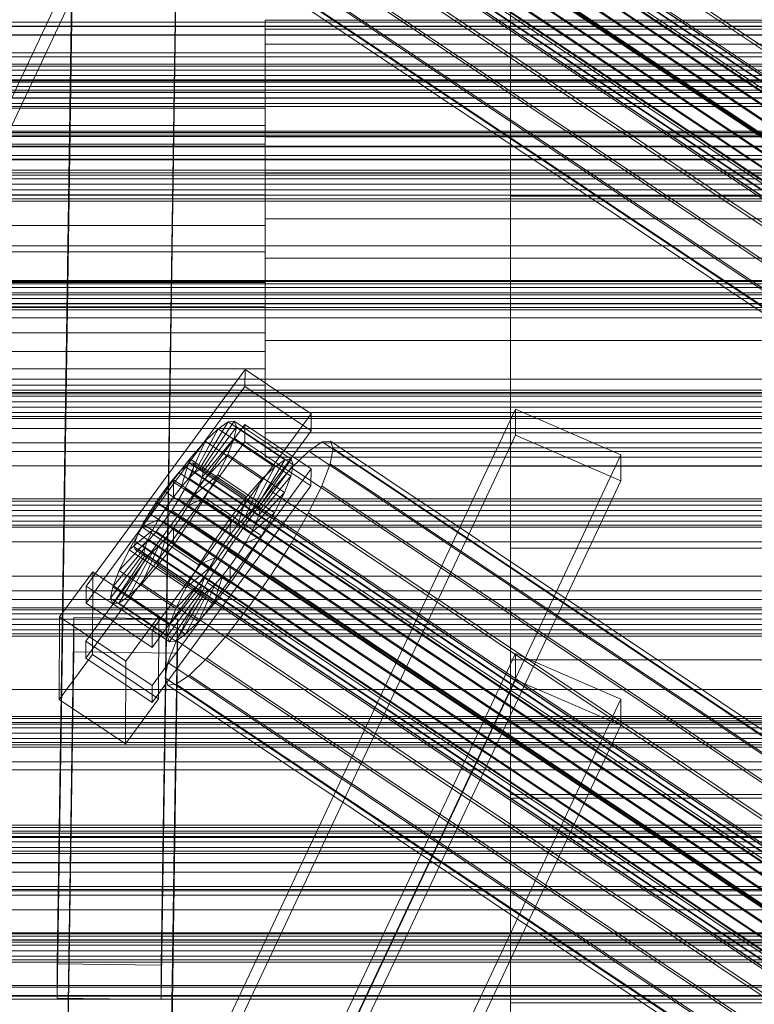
# Model space of a CAD drawing. Header units: millimetres. Extents: x -2233 to 65662, y -50530 to 6847.
# Tile 250 of 256: x -385 to -258, y -32883 to -32712. Entities that reach past the tile are written whole.
import ezdxf

# ---------------------------------------------------------------- set-up
doc = ezdxf.new("R2010")
doc.units = ezdxf.units.MM
for name, color, linetype, lineweight in [('frontal_C01', 7, 'Continuous', 0), ('frontal_C02', 7, 'Continuous', 0), ('frontal_C03', 7, 'Continuous', 0), ('frontal_C03-dry', 7, 'Continuous', 0), ('frontal_tolva', 7, 'Continuous', 0)]:
    doc.layers.add(name, color=color, linetype=linetype, lineweight=lineweight)

msp = doc.modelspace()

# ---------------------------------------------------------------- linework, layer by layer
at = {"layer": 'frontal_C01'}
for p, q in [((-300, -32822.969), (-300, -32664.906)), ((-300, -32688.89), (-300, -32846.952)), ((-439.114, -33076.949), (-299.114, -32779.554)), ((-299.114, -32784.07), (-299.114, -32779.554)), ((-299.114, -32779.554), (-280.886, -32787.451)), ((-439.114, -33081.465), (-299.114, -32784.07)), ((-280.886, -32791.967), (-299.114, -32784.07)), ((-280.886, -32787.451), (-420.886, -33084.846)), ((-280.886, -32787.451), (-280.886, -32791.967)), ((-420.886, -33089.362), (-280.886, -32791.967)), ((-439.114, -33119.287), (-299.114, -32821.892)), ((-299.114, -32826.408), (-299.114, -32821.892)), ((-299.114, -32821.892), (-280.886, -32829.789)), ((300, -32822.969), (-300, -32822.969)), ((-300, -32822.969), (-300, -32846.952)), ((-439.114, -33123.803), (-299.114, -32826.408)), ((-280.886, -32834.305), (-299.114, -32826.408)), ((-280.886, -32829.789), (-420.886, -33127.184)), ((-280.886, -32829.789), (-280.886, -32834.305)), ((-420.886, -33131.7), (-280.886, -32834.305)), ((-300, -32846.952), (300, -32846.952))]:
    msp.add_line(p, q, dxfattribs=at)
at = {"layer": 'frontal_C02'}
for p, q in [((-280.886, -32502.621), (-420.886, -32798.531)), ((-420.886, -32803.3), (-280.886, -32507.39)), ((-356.348, -32656.088), (-142.549, -32799.063)), ((-355.53, -32655.525), (-141.731, -32798.501)), ((-355.017, -32655.469), (-141.218, -32798.445)), ((-354.844, -32655.924), (-141.045, -32798.899)), ((-357.415, -32657.119), (-143.617, -32800.094)), ((-355.541, -32658.208), (-141.742, -32801.183)), ((-355.022, -32656.858), (-141.224, -32799.833)), ((-358.659, -32658.547), (-144.861, -32801.523)), ((-356.363, -32659.881), (-142.565, -32802.857)), ((-146.196, -32803.252), (-359.995, -32660.277)), ((-357.434, -32661.765), (-143.635, -32804.74)), ((-341.461, -32660.368), (-157.152, -32783.623)), ((-361.332, -32662.189), (-147.533, -32805.165)), ((-362.578, -32664.154), (-148.779, -32807.129)), ((-358.68, -32663.73), (-144.881, -32806.705)), ((-334.981, -32664.133), (-150.672, -32787.387)), ((-363.648, -32666.037), (-149.85, -32809.013)), ((-360.017, -32665.642), (-146.218, -32808.617)), ((-160.922, -32788.504), (-345.231, -32665.249)), ((-364.471, -32667.711), (-150.672, -32810.686)), ((-361.352, -32667.371), (-147.554, -32810.347)), ((-365.168, -32669.995), (-151.369, -32812.97)), ((-364.989, -32669.061), (-151.191, -32812.036)), ((-363.664, -32669.831), (-149.865, -32812.806)), ((-362.596, -32668.8), (-148.798, -32811.776)), ((-338.003, -32669.448), (-153.694, -32792.703)), ((-364.995, -32670.449), (-151.196, -32813.425)), ((-364.482, -32670.394), (-150.683, -32813.369)), ((-349.002, -32670.646), (-164.693, -32793.901)), ((-341.52, -32674.993), (-157.211, -32798.248)), ((-352.519, -32676.191), (-168.21, -32799.446)), ((-345.291, -32680.39), (-160.982, -32803.645)), ((-378.512, -32875.624), (-375.644, -32682.219)), ((-355.541, -32681.507), (-171.232, -32804.761)), ((-357.646, -32682.462), (-360.514, -32875.867)), ((-349.061, -32685.271), (-164.752, -32808.526)), ((-357.863, -32686.23), (-173.554, -32809.485)), ((-378.512, -32881.585), (-375.644, -32688.18)), ((-360.514, -32881.829), (-357.646, -32688.424)), ((-359.326, -32690.039), (-175.016, -32813.294)), ((-352.572, -32689.304), (-168.263, -32812.558)), ((-355.584, -32692.213), (-171.275, -32815.468)), ((-359.83, -32692.675), (-175.521, -32815.93)), ((-359.341, -32693.958), (-175.032, -32817.213)), ((-357.893, -32693.801), (-173.584, -32817.055)), ((-300, -32742.649), (-300, -32696.351)), ((-300, -32710.552), (-300, -32757.351)), ((-342.5, -32716.343), (-342.5, -32712.154)), ((-342.5, -32712.154), (-342.5, -32713.727)), ((342.5, -32712.154), (-342.5, -32712.154)), ((-342.5, -32713.727), (-342.5, -32720.822)), ((342.5, -32713.727), (-342.5, -32713.727)), ((-342.5, -32725.655), (-342.5, -32716.343)), ((342.5, -32716.343), (-342.5, -32716.343)), ((-342.5, -32720.822), (-342.5, -32732.36)), ((342.5, -32720.822), (-342.5, -32720.822)), ((-342.5, -32724.603), (-450.5, -32724.603)), ((-342.5, -32725.659), (-342.5, -32724.603)), ((-342.5, -32724.603), (-342.5, -32727.414)), ((-342.5, -32725.659), (-450.5, -32725.659)), ((-342.5, -32738.674), (-342.5, -32725.655)), ((342.5, -32725.655), (-342.5, -32725.655)), ((-342.5, -32730.42), (-342.5, -32725.659)), ((-342.5, -32727.414), (-450.5, -32727.414)), ((-342.5, -32727.414), (-342.5, -32733.663)), ((-342.5, -32730.42), (-450.5, -32730.42)), ((-342.5, -32738.163), (-342.5, -32730.42)), ((-342.5, -32732.36), (-342.5, -32746.583)), ((342.5, -32732.36), (-342.5, -32732.36)), ((-342.5, -32733.663), (-450.5, -32733.663)), ((-342.5, -32733.663), (-342.5, -32742.4)), ((-342.5, -32738.163), (-450.5, -32738.163)), ((-342.5, -32747.707), (-342.5, -32738.163)), ((-342.5, -32753.417), (-342.5, -32738.674)), ((-342.5, -32738.674), (342.5, -32738.674)), ((-450.5, -32742.4), (-342.5, -32742.4)), ((-342.5, -32742.4), (-342.5, -32752.293)), ((-300, -32789.448), (-300, -32742.649)), ((300, -32742.649), (-300, -32742.649)), ((-342.5, -32746.583), (-342.5, -32761.326)), ((342.5, -32746.583), (-342.5, -32746.583)), ((-342.5, -32747.707), (-450.5, -32747.707)), ((-342.5, -32757.6), (-342.5, -32747.707)), ((-342.5, -32752.293), (-450.5, -32752.293)), ((-342.5, -32752.293), (-342.5, -32761.837)), ((-342.5, -32767.64), (-342.5, -32753.417)), ((342.5, -32753.417), (-342.5, -32753.417)), ((-342.5, -32757.6), (-450.5, -32757.6)), ((-342.5, -32766.337), (-342.5, -32757.6)), ((-300, -32757.351), (-300, -32803.649)), ((300, -32757.351), (-300, -32757.351)), ((-342.5, -32761.837), (-450.5, -32761.837)), ((-342.5, -32761.326), (-342.5, -32774.345)), ((342.5, -32761.326), (-342.5, -32761.326)), ((-342.5, -32761.837), (-342.5, -32769.58)), ((-342.5, -32766.337), (-450.5, -32766.337)), ((-342.5, -32772.586), (-342.5, -32766.337)), ((-342.5, -32779.178), (-342.5, -32767.64)), ((342.5, -32767.64), (-342.5, -32767.64)), ((-342.5, -32769.58), (-450.5, -32769.58)), ((-342.5, -32769.58), (-342.5, -32774.341)), ((-342.5, -32772.586), (-450.5, -32772.586)), ((-342.5, -32775.397), (-342.5, -32772.586)), ((-342.5, -32774.341), (-450.5, -32774.341)), ((-373.501, -32810.181), (-345.969, -32772.659)), ((-345.981, -32775.64), (-345.969, -32772.659)), ((-345.969, -32772.659), (-334.501, -32780.328)), ((-342.5, -32774.341), (-342.5, -32775.397)), ((-342.5, -32774.345), (-342.5, -32783.657)), ((342.5, -32774.345), (-342.5, -32774.345)), ((-342.5, -32775.397), (-450.5, -32775.397)), ((-345.981, -32775.64), (-373.513, -32813.162)), ((-334.513, -32783.309), (-345.981, -32775.64)), ((-342.5, -32786.273), (-342.5, -32779.178)), ((342.5, -32779.178), (-342.5, -32779.178)), ((-334.501, -32780.328), (-362.033, -32817.851)), ((-334.501, -32780.328), (-334.513, -32783.309)), ((-373.539, -32819.719), (-346.008, -32782.197)), ((-353.892, -32790.011), (-348.918, -32781.751)), ((-353.378, -32789.955), (-347.835, -32781.633)), ((-353.205, -32790.41), (-347.47, -32782.593)), ((-348.918, -32781.751), (-350.645, -32782.939)), ((-347.835, -32781.633), (-348.918, -32781.751)), ((-348.918, -32781.751), (-339.088, -32788.325)), ((-347.847, -32784.565), (-347.47, -32782.593)), ((-347.835, -32781.633), (-338.005, -32788.207)), ((-347.47, -32782.593), (-347.835, -32781.633)), ((-347.47, -32782.593), (-337.64, -32789.166)), ((-346.02, -32785.177), (-346.008, -32782.197)), ((-346.008, -32782.197), (-334.539, -32789.866)), ((-362.045, -32820.831), (-334.513, -32783.309)), ((-354.71, -32790.574), (-350.645, -32782.939)), ((-353.384, -32791.344), (-347.847, -32784.565)), ((-350.645, -32782.939), (-352.899, -32785.115)), ((-350.645, -32782.939), (-340.816, -32789.512)), ((-348.941, -32787.414), (-347.847, -32784.565)), ((-347.847, -32784.565), (-338.017, -32791.138)), ((-342.5, -32783.657), (-342.5, -32787.846)), ((342.5, -32783.657), (-342.5, -32783.657)), ((-346.02, -32785.177), (-373.551, -32822.7)), ((-355.777, -32791.605), (-352.899, -32785.115)), ((-352.899, -32785.115), (-355.525, -32788.131)), ((-352.899, -32785.115), (-343.069, -32791.688)), ((-334.551, -32792.846), (-346.02, -32785.177)), ((-342.5, -32787.846), (-342.5, -32786.273)), ((342.5, -32786.273), (-342.5, -32786.273)), ((-332.629, -32785.229), (-334.938, -32786.817)), ((-331.181, -32785.072), (-332.629, -32785.229)), ((-332.629, -32785.229), (-148.32, -32908.484)), ((-330.692, -32786.355), (-331.181, -32785.072)), ((-331.181, -32785.072), (-146.872, -32908.326)), ((-353.902, -32792.694), (-348.941, -32787.414)), ((-350.678, -32790.947), (-348.941, -32787.414)), ((-348.941, -32787.414), (-339.111, -32793.988)), ((342.5, -32787.846), (-342.5, -32787.846)), ((-334.938, -32786.817), (-337.95, -32789.726)), ((-334.938, -32786.817), (-150.629, -32910.072)), ((-331.197, -32788.99), (-330.692, -32786.355)), ((-330.692, -32786.355), (-146.383, -32909.609)), ((-355.525, -32788.131), (-358.345, -32791.782)), ((-356.348, -32789.478), (-357.415, -32790.509)), ((-357.021, -32793.033), (-355.525, -32788.131)), ((-355.53, -32788.916), (-356.348, -32789.478)), ((-356.348, -32789.478), (-142.549, -32932.453)), ((-355.017, -32788.86), (-355.53, -32788.916)), ((-355.53, -32788.916), (-141.731, -32931.891)), ((-355.525, -32788.131), (-345.695, -32794.705)), ((-355.022, -32790.248), (-354.844, -32789.314)), ((-354.844, -32789.314), (-355.017, -32788.86)), ((-355.017, -32788.86), (-141.218, -32931.835)), ((-354.844, -32789.314), (-141.045, -32932.29)), ((-340.816, -32789.512), (-344.88, -32797.147)), ((-339.088, -32788.325), (-344.062, -32796.585)), ((-338.005, -32788.207), (-343.549, -32796.529)), ((-337.64, -32789.166), (-343.376, -32796.984)), ((-343.069, -32791.688), (-340.816, -32789.512)), ((-340.816, -32789.512), (-339.088, -32788.325)), ((-339.088, -32788.325), (-338.005, -32788.207)), ((-337.64, -32789.166), (-338.017, -32791.138)), ((-338.005, -32788.207), (-337.64, -32789.166)), ((-332.659, -32792.8), (-331.197, -32788.99)), ((-331.197, -32788.99), (-146.887, -32912.245)), ((-300, -32833.559), (-300, -32789.448)), ((300, -32789.448), (-300, -32789.448)), ((-334.539, -32789.866), (-362.071, -32827.388)), ((-357.415, -32790.509), (-358.659, -32791.938)), ((-357.415, -32790.509), (-143.617, -32933.484)), ((-355.777, -32791.605), (-354.71, -32790.574)), ((-355.541, -32791.598), (-355.022, -32790.248)), ((-355.022, -32790.248), (-141.224, -32933.224)), ((-354.725, -32794.367), (-350.678, -32790.947)), ((-354.71, -32790.574), (-353.892, -32790.011)), ((-344.88, -32797.147), (-354.71, -32790.574)), ((-353.384, -32791.344), (-353.902, -32792.694)), ((-353.892, -32790.011), (-353.378, -32789.955)), ((-344.062, -32796.585), (-353.892, -32790.011)), ((-353.205, -32790.41), (-353.384, -32791.344)), ((-343.554, -32797.918), (-353.384, -32791.344)), ((-343.549, -32796.529), (-353.378, -32789.955)), ((-353.378, -32789.955), (-353.205, -32790.41)), ((-343.376, -32796.984), (-353.205, -32790.41)), ((-352.938, -32794.923), (-350.678, -32790.947)), ((-350.678, -32790.947), (-340.848, -32797.521)), ((-338.017, -32791.138), (-343.554, -32797.918)), ((-337.95, -32789.726), (-341.461, -32793.759)), ((-338.017, -32791.138), (-339.111, -32793.988)), ((-337.95, -32789.726), (-153.641, -32912.981)), ((-334.539, -32789.866), (-334.551, -32792.846)), ((-362.083, -32830.369), (-334.551, -32792.846)), ((-358.345, -32791.782), (-361.166, -32795.82)), ((-358.659, -32791.938), (-359.995, -32793.667)), ((-358.659, -32791.938), (-144.861, -32934.913)), ((-358.345, -32791.782), (-358.357, -32794.763)), ((-358.357, -32794.763), (-357.021, -32793.033)), ((-348.515, -32798.356), (-358.345, -32791.782)), ((-357.021, -32793.033), (-355.777, -32791.605)), ((-347.191, -32799.607), (-357.021, -32793.033)), ((-356.363, -32793.272), (-355.541, -32791.598)), ((-345.947, -32798.178), (-355.777, -32791.605)), ((-355.541, -32791.598), (-141.742, -32934.573)), ((-353.902, -32792.694), (-354.725, -32794.367)), ((-344.073, -32799.267), (-353.902, -32792.694)), ((-343.069, -32791.688), (-345.947, -32798.178)), ((-345.695, -32794.705), (-343.069, -32791.688)), ((-334.981, -32797.523), (-332.659, -32792.8)), ((-332.659, -32792.8), (-148.35, -32916.055)), ((-359.995, -32793.667), (-361.332, -32795.58)), ((-146.196, -32936.643), (-359.995, -32793.667)), ((-359.693, -32796.675), (-358.357, -32794.763)), ((-358.357, -32794.763), (-348.527, -32801.337)), ((-357.434, -32795.155), (-356.363, -32793.272)), ((-356.363, -32793.272), (-142.565, -32936.247)), ((-354.725, -32794.367), (-355.796, -32796.251)), ((-344.895, -32800.941), (-354.725, -32794.367)), ((-348.515, -32798.356), (-345.695, -32794.705)), ((-345.695, -32794.705), (-347.191, -32799.607)), ((-341.461, -32793.759), (-345.231, -32798.64)), ((-339.111, -32793.988), (-344.073, -32799.267)), ((-341.461, -32793.759), (-157.152, -32917.013)), ((-339.111, -32793.988), (-340.848, -32797.521)), ((-361.166, -32795.82), (-363.797, -32799.967)), ((-361.332, -32795.58), (-362.578, -32797.544)), ((-361.332, -32795.58), (-147.533, -32938.555)), ((-359.693, -32796.675), (-361.166, -32795.82)), ((-361.166, -32795.82), (-351.336, -32802.393)), ((-358.68, -32797.12), (-357.434, -32795.155)), ((-357.434, -32795.155), (-143.635, -32938.13)), ((-355.796, -32796.251), (-357.042, -32798.216)), ((-355.796, -32796.251), (-352.938, -32794.923)), ((-345.966, -32802.824), (-355.796, -32796.251)), ((-355.569, -32799.071), (-352.938, -32794.923)), ((-352.938, -32794.923), (-343.108, -32801.497)), ((-343.549, -32796.529), (-344.062, -32796.585)), ((-343.376, -32796.984), (-343.549, -32796.529)), ((-362.578, -32797.544), (-363.648, -32799.428)), ((-362.578, -32797.544), (-148.779, -32940.52)), ((-360.939, -32798.64), (-359.693, -32796.675)), ((-360.017, -32799.032), (-358.68, -32797.12)), ((-349.863, -32803.249), (-359.693, -32796.675)), ((-358.68, -32797.12), (-144.881, -32940.095)), ((-357.042, -32798.216), (-358.378, -32800.128)), ((-357.042, -32798.216), (-355.569, -32799.071)), ((-347.212, -32804.789), (-357.042, -32798.216)), ((-345.947, -32798.178), (-347.191, -32799.607)), ((-344.88, -32797.147), (-345.947, -32798.178)), ((-340.848, -32797.521), (-344.895, -32800.941)), ((-344.062, -32796.585), (-344.88, -32797.147)), ((-344.073, -32799.267), (-343.554, -32797.918)), ((-343.554, -32797.918), (-343.376, -32796.984)), ((-340.848, -32797.521), (-343.108, -32801.497)), ((-338.003, -32802.839), (-334.981, -32797.523)), ((-334.981, -32797.523), (-150.672, -32920.778)), ((-363.648, -32799.428), (-364.471, -32801.101)), ((-360.939, -32798.64), (-363.797, -32799.967)), ((-363.648, -32799.428), (-149.85, -32942.403)), ((-362.01, -32800.523), (-360.939, -32798.64)), ((-361.352, -32800.762), (-360.017, -32799.032)), ((-351.109, -32805.214), (-360.939, -32798.64)), ((-360.017, -32799.032), (-146.218, -32942.008)), ((-358.39, -32803.108), (-355.569, -32799.071)), ((-355.569, -32799.071), (-345.739, -32805.645)), ((-351.336, -32802.393), (-348.515, -32798.356)), ((-345.231, -32798.64), (-349.002, -32804.037)), ((-348.527, -32801.337), (-348.515, -32798.356)), ((-347.191, -32799.607), (-348.527, -32801.337)), ((-160.922, -32921.894), (-345.231, -32798.64)), ((-344.895, -32800.941), (-344.073, -32799.267)), ((-363.797, -32799.967), (-366.057, -32803.943)), ((-362.01, -32800.523), (-366.057, -32803.943)), ((-364.471, -32801.101), (-364.989, -32802.451)), ((-364.471, -32801.101), (-150.672, -32944.077)), ((-363.797, -32799.967), (-353.967, -32806.541)), ((-362.833, -32802.197), (-362.01, -32800.523)), ((-362.596, -32802.191), (-361.352, -32800.762)), ((-352.18, -32807.097), (-362.01, -32800.523)), ((-361.352, -32800.762), (-147.554, -32943.737)), ((-358.378, -32800.128), (-359.714, -32801.857)), ((-358.378, -32800.128), (-358.39, -32803.108)), ((-348.548, -32806.701), (-358.378, -32800.128)), ((-348.527, -32801.337), (-349.863, -32803.249)), ((-345.966, -32802.824), (-344.895, -32800.941)), ((-343.108, -32801.497), (-345.966, -32802.824)), ((-343.108, -32801.497), (-345.739, -32805.645)), ((-362.833, -32802.197), (-367.794, -32807.477)), ((-364.989, -32802.451), (-365.168, -32803.385)), ((-364.989, -32802.451), (-151.191, -32945.427)), ((-364.482, -32803.784), (-363.664, -32803.221)), ((-360.958, -32803.286), (-363.836, -32809.776)), ((-363.664, -32803.221), (-362.596, -32802.191)), ((-363.664, -32803.221), (-149.865, -32946.197)), ((-363.351, -32803.547), (-362.833, -32802.197)), ((-353.003, -32808.771), (-362.833, -32802.197)), ((-362.596, -32802.191), (-148.798, -32945.166)), ((-360.958, -32803.286), (-362.025, -32804.317)), ((-359.714, -32801.857), (-361.21, -32806.76)), ((-361.21, -32806.76), (-358.39, -32803.108)), ((-359.714, -32801.857), (-360.958, -32803.286)), ((-351.128, -32809.86), (-360.958, -32803.286)), ((-349.884, -32808.431), (-359.714, -32801.857)), ((-358.39, -32803.108), (-348.56, -32809.682)), ((-353.967, -32806.541), (-351.336, -32802.393)), ((-351.336, -32802.393), (-349.863, -32803.249)), ((-349.863, -32803.249), (-351.109, -32805.214)), ((-347.212, -32804.789), (-345.966, -32802.824)), ((-341.52, -32808.384), (-338.003, -32802.839)), ((-338.003, -32802.839), (-153.694, -32926.093)), ((-363.53, -32804.481), (-369.265, -32812.298)), ((-363.357, -32804.935), (-368.9, -32813.258)), ((-363.351, -32803.547), (-368.888, -32810.326)), ((-362.843, -32804.88), (-367.817, -32813.14)), ((-366.057, -32803.943), (-367.794, -32807.477)), ((-362.025, -32804.317), (-366.09, -32811.952)), ((-366.057, -32803.943), (-356.228, -32810.517)), ((-365.168, -32803.385), (-364.995, -32803.84)), ((-365.168, -32803.385), (-151.369, -32946.361)), ((-364.995, -32803.84), (-364.482, -32803.784)), ((-364.995, -32803.84), (-151.196, -32946.815)), ((-364.482, -32803.784), (-150.683, -32946.759)), ((-363.53, -32804.481), (-363.351, -32803.547)), ((-363.357, -32804.935), (-363.53, -32804.481)), ((-353.7, -32811.054), (-363.53, -32804.481)), ((-362.843, -32804.88), (-363.357, -32804.935)), ((-353.527, -32811.509), (-363.357, -32804.935)), ((-353.521, -32810.12), (-363.351, -32803.547)), ((-362.025, -32804.317), (-362.843, -32804.88)), ((-353.014, -32811.453), (-362.843, -32804.88)), ((-352.196, -32810.891), (-362.025, -32804.317)), ((-349.002, -32804.037), (-352.519, -32809.582)), ((-349.002, -32804.037), (-164.693, -32927.291)), ((-348.548, -32806.701), (-347.212, -32804.789)), ((-345.739, -32805.645), (-347.212, -32804.789)), ((-300, -32803.649), (-300, -32846.291)), ((300, -32803.649), (-300, -32803.649)), ((-363.836, -32809.776), (-361.21, -32806.76)), ((-361.21, -32806.76), (-351.38, -32813.333)), ((-356.228, -32810.517), (-353.967, -32806.541)), ((-353.967, -32806.541), (-351.109, -32805.214)), ((-351.109, -32805.214), (-352.18, -32807.097)), ((-349.884, -32808.431), (-348.548, -32806.701)), ((-345.739, -32805.645), (-348.56, -32809.682)), ((-348.56, -32809.682), (-348.548, -32806.701)), ((-378.086, -32815.541), (-372.35, -32807.724)), ((-372.408, -32822.03), (-372.35, -32807.724)), ((-372.35, -32807.724), (-360.882, -32815.393)), ((-367.794, -32807.477), (-368.888, -32810.326)), ((-367.794, -32807.477), (-357.964, -32814.05)), ((-356.228, -32810.517), (-352.18, -32807.097)), ((-352.18, -32807.097), (-353.003, -32808.771)), ((-351.38, -32813.333), (-349.884, -32808.431)), ((-351.128, -32809.86), (-349.884, -32808.431)), ((-345.291, -32813.781), (-341.52, -32808.384)), ((-341.52, -32808.384), (-157.211, -32931.638)), ((-373.501, -32810.181), (-373.513, -32813.162)), ((-362.033, -32817.851), (-373.501, -32810.181)), ((-366.09, -32811.952), (-363.836, -32809.776)), ((-363.836, -32809.776), (-354.006, -32816.35)), ((-359.058, -32816.9), (-353.521, -32810.12)), ((-357.964, -32814.05), (-353.003, -32808.771)), ((-352.519, -32809.582), (-355.541, -32814.897)), ((-354.006, -32816.35), (-351.128, -32809.86)), ((-353.521, -32810.12), (-353.7, -32811.054)), ((-353.003, -32808.771), (-353.521, -32810.12)), ((-352.519, -32809.582), (-168.21, -32932.836)), ((-352.196, -32810.891), (-351.128, -32809.86)), ((-348.56, -32809.682), (-351.38, -32813.333)), ((-368.888, -32810.326), (-369.265, -32812.298)), ((-368.888, -32810.326), (-359.058, -32816.9)), ((-359.436, -32818.872), (-353.7, -32811.054)), ((-359.07, -32819.831), (-353.527, -32811.509)), ((-357.987, -32819.713), (-353.014, -32811.453)), ((-357.964, -32814.05), (-356.228, -32810.517)), ((-356.26, -32818.526), (-352.196, -32810.891)), ((-353.7, -32811.054), (-353.527, -32811.509)), ((-353.527, -32811.509), (-353.014, -32811.453)), ((-353.014, -32811.453), (-352.196, -32810.891)), ((-373.513, -32813.162), (-362.045, -32820.831)), ((-369.265, -32812.298), (-368.9, -32813.258)), ((-369.265, -32812.298), (-359.436, -32818.872)), ((-368.9, -32813.258), (-367.817, -32813.14)), ((-368.9, -32813.258), (-359.07, -32819.831)), ((-367.817, -32813.14), (-366.09, -32811.952)), ((-367.817, -32813.14), (-357.987, -32819.713)), ((-366.09, -32811.952), (-356.26, -32818.526)), ((-351.38, -32813.333), (-354.006, -32816.35)), ((-359.058, -32816.9), (-357.964, -32814.05)), ((-355.541, -32814.897), (-357.863, -32819.62)), ((-355.541, -32814.897), (-171.232, -32938.152)), ((-349.061, -32818.662), (-345.291, -32813.781)), ((-345.291, -32813.781), (-160.982, -32937.035)), ((-378.512, -33009.014), (-375.644, -32815.609)), ((-378.086, -32815.541), (-378.143, -32829.848)), ((-366.618, -32823.21), (-378.086, -32815.541)), ((-375.644, -32821.571), (-375.644, -32815.609)), ((-375.644, -32815.609), (-357.646, -32815.853)), ((-360.882, -32815.393), (-366.618, -32823.21)), ((-360.882, -32815.393), (-360.939, -32829.7)), ((-357.646, -32815.853), (-360.514, -33009.258)), ((-359.436, -32818.872), (-359.058, -32816.9)), ((-357.646, -32815.853), (-357.646, -32821.814)), ((-354.006, -32816.35), (-356.26, -32818.526)), ((-362.045, -32820.831), (-362.033, -32817.851)), ((-356.26, -32818.526), (-357.987, -32819.713)), ((-352.572, -32822.694), (-349.061, -32818.662)), ((-349.061, -32818.662), (-164.752, -32941.916)), ((-373.539, -32819.719), (-373.551, -32822.7)), ((-362.071, -32827.388), (-373.539, -32819.719)), ((-359.07, -32819.831), (-359.436, -32818.872)), ((-357.863, -32819.62), (-359.326, -32823.43)), ((-357.987, -32819.713), (-359.07, -32819.831)), ((-357.863, -32819.62), (-173.554, -32942.875)), ((-378.512, -33014.976), (-375.644, -32821.571)), ((-372.408, -32822.03), (-378.143, -32829.848)), ((-357.646, -32821.814), (-375.644, -32821.571)), ((-360.939, -32829.7), (-372.408, -32822.03)), ((-360.514, -33015.219), (-357.646, -32821.814)), ((-373.551, -32822.7), (-362.083, -32830.369)), ((-366.675, -32837.517), (-366.618, -32823.21)), ((-359.326, -32823.43), (-359.83, -32826.066)), ((-359.326, -32823.43), (-175.016, -32946.684)), ((-355.584, -32825.603), (-352.572, -32822.694)), ((-352.572, -32822.694), (-168.263, -32945.949)), ((-359.83, -32826.066), (-359.341, -32827.349)), ((-359.83, -32826.066), (-175.521, -32949.32)), ((-359.341, -32827.349), (-357.893, -32827.191)), ((-357.893, -32827.191), (-355.584, -32825.603)), ((-357.893, -32827.191), (-173.584, -32950.445)), ((-355.584, -32825.603), (-171.275, -32948.858)), ((-362.083, -32830.369), (-362.071, -32827.388)), ((-359.341, -32827.349), (-175.032, -32950.603)), ((-378.143, -32829.848), (-366.675, -32837.517)), ((-366.675, -32837.517), (-360.939, -32829.7)), ((-300, -32871.975), (-300, -32833.559)), ((300, -32833.559), (-300, -32833.559)), ((-300, -32846.291), (-300, -32882.371)), ((300, -32846.291), (-300, -32846.291)), ((-425, -32870.271), (425, -32870.271)), ((-300, -32902.079), (-300, -32871.975)), ((300, -32871.975), (-300, -32871.975)), ((-360.514, -32875.867), (-378.512, -32875.624)), ((-378.512, -32875.624), (-378.512, -32881.585)), ((-360.514, -32881.829), (-360.514, -32875.867)), ((425, -32881.725), (-425, -32881.725)), ((-378.512, -32881.585), (-360.514, -32881.829)), ((-300, -32882.371), (-300, -32909.43)), ((300, -32882.371), (-300, -32882.371))]:
    msp.add_line(p, q, dxfattribs=at)
at = {"layer": 'frontal_C03'}
for p, q in [((1496, -32713.196), (-1496, -32713.196)), ((1496, -32713.273), (-1496, -32713.273)), ((1496, -32714.714), (-1496, -32714.714)), ((1496, -32714.741), (-1496, -32714.741)), ((1250, -32717.797), (-1250, -32717.797)), ((1250, -32718.516), (-1250, -32718.516)), ((1250, -32719.763), (-1250, -32719.763)), ((1250, -32720.149), (-1250, -32720.149)), ((1250, -32720.815), (-1250, -32720.815)), ((-1250, -32721.748), (1250, -32721.748)), ((1250, -32722.515), (-1250, -32722.515)), ((1250, -32722.689), (-1250, -32722.689)), ((1250, -32722.881), (-1250, -32722.881)), ((1250, -32723.622), (-1250, -32723.622)), ((1250, -32724.288), (-1250, -32724.288)), ((1250, -32724.674), (-1250, -32724.674)), ((1250, -32726.595), (-1250, -32726.595)), ((1250, -32727.09), (-1250, -32727.09)), ((1250, -32731.404), (-1250, -32731.404)), ((1250, -32731.649), (-1250, -32731.649)), ((1250, -32732.065), (-1250, -32732.065)), ((1250, -32732.318), (-1250, -32732.318)), ((1250, -32733.998), (-1250, -32733.998)), ((1250, -32736.262), (-1250, -32736.262)), ((1250, -32736.347), (-1250, -32736.347)), ((1250, -32738.597), (-1250, -32738.597)), ((1250, -32738.983), (-1250, -32738.983)), ((1250, -32739.649), (-1250, -32739.649)), ((-1250, -32740.581), (1250, -32740.581)), ((1250, -32741.523), (-1250, -32741.523)), ((1250, -32742.456), (-1250, -32742.456)), ((1250, -32743.121), (-1250, -32743.121)), ((1250, -32743.508), (-1250, -32743.508)), ((1250, -32757.431), (-1250, -32757.431)), ((1250, -32757.817), (-1250, -32757.817)), ((1250, -32758.483), (-1250, -32758.483)), ((-1250, -32759.415), (1250, -32759.415)), ((1250, -32760.357), (-1250, -32760.357)), ((1250, -32761.289), (-1250, -32761.289)), ((1250, -32761.955), (-1250, -32761.955)), ((1250, -32762.341), (-1250, -32762.341)), ((1250, -32776.265), (-1250, -32776.265)), ((1250, -32776.651), (-1250, -32776.651)), ((1250, -32777.317), (-1250, -32777.317)), ((-1250, -32778.249), (1250, -32778.249)), ((1250, -32779.191), (-1250, -32779.191)), ((1250, -32780.123), (-1250, -32780.123)), ((1250, -32780.789), (-1250, -32780.789)), ((1250, -32781.175), (-1250, -32781.175)), ((1250, -32795.099), (-1250, -32795.099)), ((1250, -32795.485), (-1250, -32795.485)), ((1250, -32796.151), (-1250, -32796.151)), ((-1250, -32797.083), (1250, -32797.083)), ((1250, -32798.025), (-1250, -32798.025)), ((1250, -32798.957), (-1250, -32798.957)), ((1250, -32799.623), (-1250, -32799.623)), ((1250, -32800.009), (-1250, -32800.009)), ((1250, -32813.933), (-1250, -32813.933)), ((1250, -32814.319), (-1250, -32814.319)), ((1250, -32814.985), (-1250, -32814.985)), ((-1250, -32815.917), (1250, -32815.917)), ((1250, -32816.859), (-1250, -32816.859)), ((1250, -32817.791), (-1250, -32817.791)), ((1250, -32818.457), (-1250, -32818.457)), ((1250, -32818.843), (-1250, -32818.843)), ((1250, -32832.766), (-1250, -32832.766)), ((1250, -32833.153), (-1250, -32833.153)), ((1250, -32833.819), (-1250, -32833.819)), ((-1250, -32834.751), (1250, -32834.751)), ((1250, -32835.693), (-1250, -32835.693)), ((1250, -32836.625), (-1250, -32836.625)), ((1250, -32837.291), (-1250, -32837.291)), ((1250, -32837.677), (-1250, -32837.677)), ((1250, -32851.6), (-1250, -32851.6)), ((1250, -32851.987), (-1250, -32851.987)), ((1250, -32852.652), (-1250, -32852.652)), ((-1250, -32853.585), (1250, -32853.585)), ((1250, -32854.526), (-1250, -32854.526)), ((1250, -32855.459), (-1250, -32855.459)), ((1250, -32856.125), (-1250, -32856.125)), ((1250, -32856.511), (-1250, -32856.511)), ((1250, -32858.065), (-1250, -32858.065)), ((1250, -32858.151), (-1250, -32858.151)), ((1250, -32862.764), (-1250, -32862.764)), ((1250, -32863.008), (-1250, -32863.008)), ((1250, -32870.434), (-1250, -32870.434)), ((1250, -32870.82), (-1250, -32870.82)), ((1250, -32871.486), (-1250, -32871.486)), ((1250, -32871.531), (-1250, -32871.531)), ((1250, -32871.897), (-1250, -32871.897)), ((-1250, -32872.419), (1250, -32872.419)), ((1250, -32873.36), (-1250, -32873.36)), ((1250, -32874.293), (-1250, -32874.293)), ((1250, -32874.959), (-1250, -32874.959)), ((1250, -32875.345), (-1250, -32875.345)), ((1496, -32879.671), (-1496, -32879.671)), ((1496, -32879.698), (-1496, -32879.698)), ((1496, -32881.139), (-1496, -32881.139)), ((1496, -32881.216), (-1496, -32881.216))]:
    msp.add_line(p, q, dxfattribs=at)
at = {"layer": 'frontal_C03-dry'}
for p, q in [((-1290, -32712.5), (1290, -32712.5)), ((-1250, -32725.625), (1250, -32725.625)), ((1250, -32731.625), (-1250, -32731.625)), ((1290, -32734.125), (-1290, -32734.125)), ((1250, -32735.625), (-1250, -32735.625)), ((-1290, -32738.125), (1290, -32738.125)), ((-1250, -32751.25), (1250, -32751.25)), ((1250, -32757.25), (-1250, -32757.25)), ((1290, -32759.75), (-1290, -32759.75)), ((1250, -32761.25), (-1250, -32761.25)), ((-1290, -32763.75), (1290, -32763.75)), ((-1250, -32776.875), (1250, -32776.875)), ((1250, -32782.875), (-1250, -32782.875)), ((1290, -32785.375), (-1290, -32785.375)), ((1250, -32786.875), (-1250, -32786.875)), ((-1290, -32789.375), (1290, -32789.375)), ((-1250, -32802.5), (1250, -32802.5)), ((1250, -32808.5), (-1250, -32808.5)), ((1290, -32811), (-1290, -32811)), ((1250, -32812.5), (-1250, -32812.5)), ((-1290, -32815), (1290, -32815)), ((-1250, -32828.125), (1250, -32828.125)), ((1250, -32834.125), (-1250, -32834.125)), ((1290, -32836.625), (-1290, -32836.625)), ((1250, -32838.125), (-1250, -32838.125)), ((-1290, -32840.625), (1290, -32840.625)), ((-1250, -32853.75), (1250, -32853.75)), ((1250, -32859.75), (-1250, -32859.75)), ((1290, -32862.25), (-1290, -32862.25)), ((1250, -32863.75), (-1250, -32863.75)), ((-1290, -32866.25), (1290, -32866.25)), ((-1250, -32879.375), (1250, -32879.375))]:
    msp.add_line(p, q, dxfattribs=at)
at = {"layer": 'frontal_tolva'}
for p, q in [((-1821.5, -32842), (1821.5, -32842)), ((-1821.5, -32853), (1821.5, -32853))]:
    msp.add_line(p, q, dxfattribs=at)

doc.saveas('drawing.dxf')
